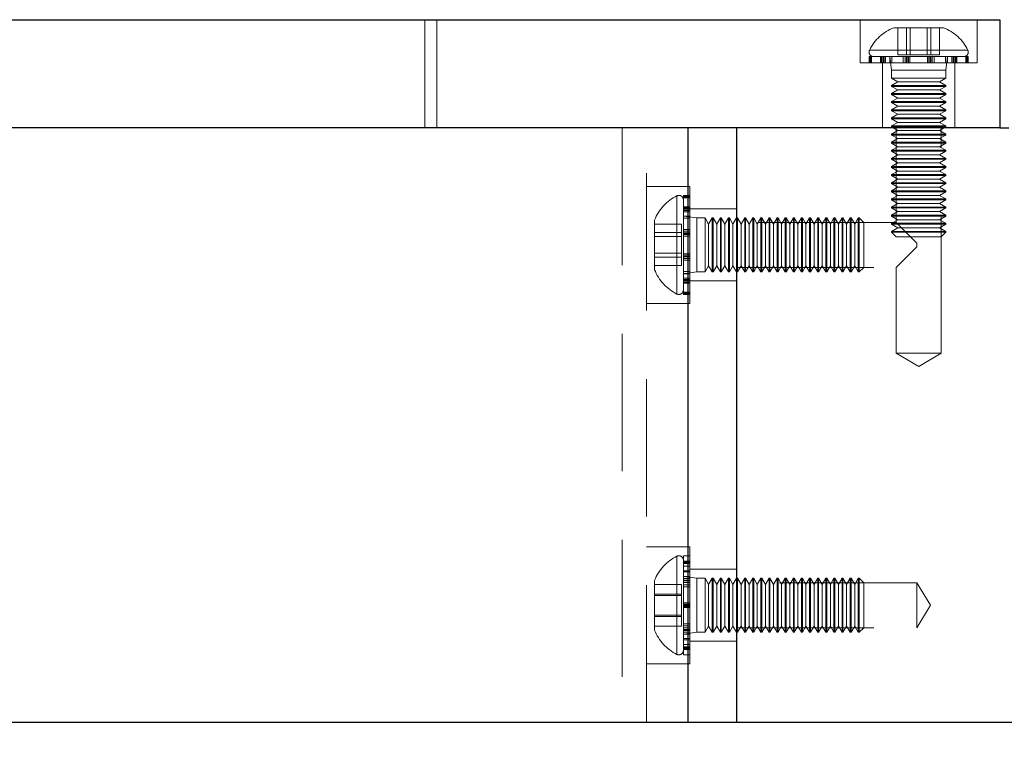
# Model space of a CAD drawing. Header units: millimetres. Extents: x 7 to 412, y 5 to 291.
# Tile 32 of 79: x 92 to 101, y 253 to 260. Entities that reach past the tile are written whole.
import ezdxf

# ---------------------------------------------------------------- set-up
doc = ezdxf.new("R2010")
doc.units = ezdxf.units.MM
doc.linetypes.add('HIDDEN', pattern=[1.905, 1.27, -0.635])
doc.styles.add('SLDTEXTSTYLE2', font='TXT', dxfattribs={"width": 0.605})
doc.dimstyles.new('SLDDIMSTYLE0', dxfattribs={"dimtxt": 2.568319, "dimasz": 3, "dimexe": 0, "dimexo": 0.0625, "dimgap": 0.64208, "dimtad": 1, "dimdec": 1, "dimlfac": 12, "dimrnd": 1e-09, "dimzin": 12, "dimdsep": 46, "dimtxsty": 'SLDTEXTSTYLE2', "dimsah": 1, "dimcen": 0.09, "dimadec": 0, "dimazin": 3, "dimtfac": 1, "dimtdec": 1, "dimtofl": 0, "dimtmove": 0, "dimatfit": 3, "dimfxl": 1, "dimfrac": 2, "dimtolj": 1, "dimtzin": 12, "dimarcsym": 0})

# ---------------------------------------------------------------- blocks, each defined once
blk = doc.blocks.new('_D')
at = {"color": 7, "linetype": 'Continuous', "lineweight": 0}
for p, q in [((83.4996, 252.3603), (83.4996, 242.3707)), ((161.2434, 252.3603), (161.2434, 242.3707)), ((161.2434, 243.3707), (83.4996, 243.3707))]:
    blk.add_line(p, q, dxfattribs=at)
at = {"color": 7, "linetype": 'Continuous', "lineweight": 18}
for points in [[(83.4996, 243.3707), (86.4996, 242.6207), (86.4996, 244.1207)], [(161.2434, 243.3707), (158.2434, 244.1207), (158.2434, 242.6207)]]:
    blk.add_solid(points, dxfattribs=at)
at = {"color": 7, "linetype": 'Continuous', "lineweight": 18, "insert": (117.9618, 246.7813), "char_height": 2.64583, "attachment_point": 1, "style": 'SLDTEXTSTYLE2'}
blk.add_mtext('932,9', dxfattribs=at)

msp = doc.modelspace()

# ---------------------------------------------------------------- linework, layer by layer
at = {"color": 7, "linetype": 'Continuous', "lineweight": 25}
for p, q in [((83.85148, 259.86032), (101.05484, 259.86032)), ((101.05484, 259.86032), (101.05484, 258.86032)), ((101.05484, 258.86032), (83.85148, 258.86032)), ((98.17376, 253.36032), (98.17376, 258.86032)), ((98.6215, 258.86032), (98.6215, 253.36032)), ((101.05484, 258.86032), (101.13817, 258.86032)), ((98.17376, 253.36032), (83.49962, 253.36032)), ((98.6215, 253.36032), (98.17376, 253.36032)), ((146.1215, 253.36032), (98.6215, 253.36032))]:
    msp.add_line(p, q, dxfattribs=at)
at = {"color": 7, "linetype": 'HIDDEN', "lineweight": 18}
for p, q in [((95.73877, 258.86032), (95.73877, 259.86032)), ((95.85071, 258.86032), (95.85071, 259.86032)), ((99.76317, 259.86032), (99.76317, 259.46032)), ((100.8465, 259.46032), (100.8465, 259.86032)), ((100.32675, 259.78532), (100.07567, 259.78532)), ((100.11327, 259.53532), (100.11327, 259.78532)), ((100.19312, 259.53532), (100.19312, 259.78532)), ((100.22499, 259.53532), (100.22499, 259.78532)), ((100.534, 259.78532), (100.32675, 259.78532)), ((100.38469, 259.53532), (100.38469, 259.78532)), ((100.41656, 259.53532), (100.41656, 259.78532)), ((100.49641, 259.53532), (100.49641, 259.78532)), ((99.86416, 259.51865), (99.8465, 259.51865)), ((99.8465, 259.51865), (99.8465, 259.46032)), ((100.75691, 259.57852), (99.85277, 259.57852)), ((99.85644, 259.46032), (99.85644, 259.51865)), ((99.86021, 259.46032), (99.86021, 259.51865)), ((99.86416, 259.46032), (99.86416, 259.51865)), ((99.86905, 259.51865), (99.86416, 259.51865)), ((99.86905, 259.46032), (99.86905, 259.51865)), ((99.98618, 259.51865), (99.86905, 259.51865)), ((99.95163, 259.46032), (99.95163, 259.51865)), ((99.95818, 259.46032), (99.95818, 259.51865)), ((99.96398, 259.46032), (99.96398, 259.51865)), ((99.9754, 259.46032), (99.9754, 259.51865)), ((99.98618, 259.46032), (99.98618, 259.51865)), ((99.99843, 259.51865), (99.98618, 259.51865)), ((99.99843, 259.46032), (99.99843, 259.51865)), ((100.19359, 259.51865), (99.99843, 259.51865)), ((100.03817, 259.51865), (100.03817, 259.46032)), ((100.03817, 259.51865), (100.05484, 259.39365)), ((100.03972, 259.46032), (100.03972, 259.51865)), ((100.05761, 259.46032), (100.05761, 259.51865)), ((100.11327, 259.53532), (100.22499, 259.53532)), ((100.16285, 259.46032), (100.16285, 259.51865)), ((100.17887, 259.46032), (100.17887, 259.51865)), ((100.19359, 259.46032), (100.19359, 259.51865)), ((100.2065, 259.51865), (100.19359, 259.51865)), ((100.19885, 259.46032), (100.19885, 259.51865)), ((100.20992, 259.46032), (100.20992, 259.51865)), ((100.43081, 259.51865), (100.20992, 259.51865)), ((100.22329, 259.46032), (100.22329, 259.51865)), ((100.22499, 259.53532), (100.41656, 259.53532)), ((100.38638, 259.46032), (100.38638, 259.51865)), ((100.39976, 259.46032), (100.39976, 259.51865)), ((100.41082, 259.46032), (100.41082, 259.51865)), ((100.41609, 259.46032), (100.41609, 259.51865)), ((100.41656, 259.53532), (100.49641, 259.53532)), ((100.43081, 259.46032), (100.43081, 259.51865)), ((100.44683, 259.51865), (100.43118, 259.51865)), ((100.44683, 259.46032), (100.44683, 259.51865)), ((100.63427, 259.51865), (100.44683, 259.51865)), ((100.55206, 259.46032), (100.55206, 259.51865)), ((100.55484, 259.39365), (100.5715, 259.51865)), ((100.56995, 259.46032), (100.56995, 259.51865)), ((100.5715, 259.46032), (100.5715, 259.51865)), ((100.61124, 259.46032), (100.61124, 259.51865)), ((100.6235, 259.46032), (100.6235, 259.51865)), ((100.63427, 259.46032), (100.63427, 259.51865)), ((100.6457, 259.51865), (100.63427, 259.51865)), ((100.6457, 259.46032), (100.6457, 259.51865)), ((100.74947, 259.51865), (100.6457, 259.51865)), ((100.6515, 259.46032), (100.6515, 259.51865)), ((100.65805, 259.46032), (100.65805, 259.51865)), ((100.74062, 259.46032), (100.74062, 259.51865)), ((100.74552, 259.46032), (100.74552, 259.51865)), ((100.74947, 259.46032), (100.74947, 259.51865)), ((100.75323, 259.51865), (100.74947, 259.51865)), ((100.75323, 259.46032), (100.75323, 259.51865)), ((100.76317, 259.51865), (100.75323, 259.51865)), ((100.76317, 259.46032), (100.76317, 259.51865)), ((99.76317, 259.46032), (100.8465, 259.46032)), ((99.9715, 259.46032), (99.9715, 258.86032)), ((100.63817, 258.86032), (100.63817, 259.46032)), ((100.32874, 259.39365), (100.05484, 259.39365)), ((100.05484, 259.39365), (100.05484, 259.31865)), ((100.55484, 259.39365), (100.32874, 259.39365)), ((100.55484, 259.31865), (100.55484, 259.39365)), ((100.05484, 259.31865), (100.55484, 259.31865)), ((100.05484, 259.31865), (100.11257, 259.28532)), ((100.11257, 259.28532), (100.05484, 259.25198)), ((100.05484, 259.25198), (100.55484, 259.25198)), ((100.05484, 259.25198), (100.05484, 259.24365)), ((100.05484, 259.24365), (100.55484, 259.24365)), ((100.05484, 259.24365), (100.11257, 259.21032)), ((100.11257, 259.28532), (100.4971, 259.28532)), ((100.4971, 259.28532), (100.55484, 259.31865)), ((100.55484, 259.25198), (100.4971, 259.28532)), ((100.4971, 259.21032), (100.55484, 259.24365)), ((100.55484, 259.24365), (100.55484, 259.25198)), ((100.11257, 259.21032), (100.05484, 259.17698)), ((100.05484, 259.17698), (100.55484, 259.17698)), ((100.05484, 259.17698), (100.05484, 259.16865)), ((100.05484, 259.16865), (100.55484, 259.16865)), ((100.05484, 259.16865), (100.11257, 259.13532)), ((100.11257, 259.21032), (100.4971, 259.21032)), ((100.55484, 259.17698), (100.4971, 259.21032)), ((100.4971, 259.13532), (100.55484, 259.16865)), ((100.55484, 259.16865), (100.55484, 259.17698)), ((100.11257, 259.13532), (100.05484, 259.10198)), ((100.05484, 259.10198), (100.55484, 259.10198)), ((100.05484, 259.10198), (100.05484, 259.09365)), ((100.05484, 259.09365), (100.55484, 259.09365)), ((100.05484, 259.09365), (100.11257, 259.06032)), ((100.11257, 259.06032), (100.05484, 259.02698)), ((100.11257, 259.13532), (100.4971, 259.13532)), ((100.11257, 259.06032), (100.4971, 259.06032)), ((100.55484, 259.10198), (100.4971, 259.13532)), ((100.4971, 259.06032), (100.55484, 259.09365)), ((100.55484, 259.02698), (100.4971, 259.06032)), ((100.55484, 259.09365), (100.55484, 259.10198)), ((100.05484, 259.02698), (100.55484, 259.02698)), ((100.05484, 259.02698), (100.05484, 259.01865)), ((100.05484, 259.01865), (100.55484, 259.01865)), ((100.05484, 259.01865), (100.11257, 258.98532)), ((100.11257, 258.98532), (100.05484, 258.95198)), ((100.11257, 258.98532), (100.4971, 258.98532)), ((100.4971, 258.98532), (100.55484, 259.01865)), ((100.55484, 258.95198), (100.4971, 258.98532)), ((100.55484, 259.01865), (100.55484, 259.02698)), ((100.05484, 258.95198), (100.55484, 258.95198)), ((100.05484, 258.95198), (100.05484, 258.94365)), ((100.05484, 258.94365), (100.55484, 258.94365)), ((100.05484, 258.94365), (100.11257, 258.91032)), ((100.11257, 258.91032), (100.05484, 258.87698)), ((100.05484, 258.87698), (100.55484, 258.87698)), ((100.05484, 258.87698), (100.05484, 258.86865)), ((100.11257, 258.91032), (100.4971, 258.91032)), ((100.4971, 258.91032), (100.55484, 258.94365)), ((100.55484, 258.87698), (100.4971, 258.91032)), ((100.55484, 258.94365), (100.55484, 258.95198)), ((100.55484, 258.86865), (100.55484, 258.87698)), ((97.5643, 258.86032), (97.5643, 253.36032)), ((97.78817, 253.36032), (97.78817, 258.86032)), ((98.17376, 258.86032), (98.17376, 253.36032)), ((100.05484, 258.86865), (100.55484, 258.86865)), ((100.05484, 258.86865), (100.11257, 258.83532)), ((100.11257, 258.83532), (100.05484, 258.80198)), ((100.05484, 258.80198), (100.55484, 258.80198)), ((100.05484, 258.80198), (100.05484, 258.79365)), ((100.05484, 258.79365), (100.55484, 258.79365)), ((100.05484, 258.79365), (100.11257, 258.76032)), ((100.0965, 258.86032), (100.0965, 257.98532)), ((100.11257, 258.83532), (100.4971, 258.83532)), ((100.4971, 258.83532), (100.55484, 258.86865)), ((100.55484, 258.80198), (100.4971, 258.83532)), ((100.4971, 258.76032), (100.55484, 258.79365)), ((100.51317, 256.77698), (100.51317, 258.86032)), ((100.55484, 258.79365), (100.55484, 258.80198)), ((100.11257, 258.76032), (100.05484, 258.72698)), ((100.05484, 258.72698), (100.55484, 258.72698)), ((100.05484, 258.72698), (100.05484, 258.71865)), ((100.05484, 258.71865), (100.55484, 258.71865)), ((100.05484, 258.71865), (100.11257, 258.68532)), ((100.11257, 258.76032), (100.4971, 258.76032)), ((100.55484, 258.72698), (100.4971, 258.76032)), ((100.4971, 258.68532), (100.55484, 258.71865)), ((100.55484, 258.71865), (100.55484, 258.72698)), ((100.11257, 258.68532), (100.05484, 258.65198)), ((100.05484, 258.65198), (100.55484, 258.65198)), ((100.05484, 258.65198), (100.05484, 258.64365)), ((100.05484, 258.64365), (100.55484, 258.64365)), ((100.05484, 258.64365), (100.11257, 258.61032)), ((100.11257, 258.61032), (100.05484, 258.57698)), ((100.11257, 258.68532), (100.4971, 258.68532)), ((100.11257, 258.61032), (100.4971, 258.61032)), ((100.55484, 258.65198), (100.4971, 258.68532)), ((100.4971, 258.61032), (100.55484, 258.64365)), ((100.55484, 258.57698), (100.4971, 258.61032)), ((100.55484, 258.64365), (100.55484, 258.65198)), ((100.05484, 258.57698), (100.55484, 258.57698)), ((100.05484, 258.57698), (100.05484, 258.56865)), ((100.05484, 258.56865), (100.55484, 258.56865)), ((100.05484, 258.56865), (100.11257, 258.53532)), ((100.11257, 258.53532), (100.05484, 258.50198)), ((100.11257, 258.53532), (100.4971, 258.53532)), ((100.4971, 258.53532), (100.55484, 258.56865)), ((100.55484, 258.50198), (100.4971, 258.53532)), ((100.55484, 258.56865), (100.55484, 258.57698)), ((100.05484, 258.50198), (100.55484, 258.50198)), ((100.05484, 258.50198), (100.05484, 258.49365)), ((100.05484, 258.49365), (100.55484, 258.49365)), ((100.05484, 258.49365), (100.11257, 258.46032)), ((100.11257, 258.46032), (100.05484, 258.42698)), ((100.05484, 258.42698), (100.55484, 258.42698)), ((100.05484, 258.42698), (100.05484, 258.41865)), ((100.11257, 258.46032), (100.4971, 258.46032)), ((100.4971, 258.46032), (100.55484, 258.49365)), ((100.55484, 258.42698), (100.4971, 258.46032)), ((100.55484, 258.49365), (100.55484, 258.50198)), ((100.55484, 258.41865), (100.55484, 258.42698)), ((100.05484, 258.41865), (100.55484, 258.41865)), ((100.05484, 258.41865), (100.11257, 258.38532)), ((100.11257, 258.38532), (100.05484, 258.35198)), ((100.05484, 258.35198), (100.55484, 258.35198)), ((100.05484, 258.35198), (100.05484, 258.34365)), ((100.05484, 258.34365), (100.55484, 258.34365)), ((100.05484, 258.34365), (100.11257, 258.31032)), ((100.11257, 258.38532), (100.4971, 258.38532)), ((100.4971, 258.38532), (100.55484, 258.41865)), ((100.55484, 258.35198), (100.4971, 258.38532)), ((100.4971, 258.31032), (100.55484, 258.34365)), ((100.55484, 258.34365), (100.55484, 258.35198)), ((98.18817, 258.31865), (97.78817, 258.31865)), ((98.18817, 257.77698), (98.18817, 258.31865)), ((100.11257, 258.31032), (100.05484, 258.27698)), ((100.05484, 258.27698), (100.55484, 258.27698)), ((100.05484, 258.27698), (100.05484, 258.26865)), ((100.05484, 258.26865), (100.55484, 258.26865)), ((100.05484, 258.26865), (100.11257, 258.23532)), ((100.11257, 258.31032), (100.4971, 258.31032)), ((100.55484, 258.27698), (100.4971, 258.31032)), ((100.4971, 258.23532), (100.55484, 258.26865)), ((100.55484, 258.26865), (100.55484, 258.27698)), ((98.06997, 258.2285), (98.06997, 257.32547)), ((98.12984, 258.23532), (98.12984, 258.22538)), ((98.18817, 258.23532), (98.12984, 258.23532)), ((98.18817, 258.22538), (98.12984, 258.22538)), ((98.12984, 258.22538), (98.12984, 258.22161)), ((98.18817, 258.22161), (98.12984, 258.22161)), ((98.12984, 258.22161), (98.12984, 258.11785)), ((98.18817, 258.21767), (98.12984, 258.21767)), ((98.18817, 258.21277), (98.12984, 258.21277)), ((100.11257, 258.23532), (100.05484, 258.20198)), ((100.05484, 258.20198), (100.55484, 258.20198)), ((100.05484, 258.20198), (100.05484, 258.19365)), ((100.05484, 258.19365), (100.55484, 258.19365)), ((100.05484, 258.19365), (100.11257, 258.16032)), ((100.11257, 258.16032), (100.05484, 258.12698)), ((100.11257, 258.23532), (100.4971, 258.23532)), ((100.11257, 258.16032), (100.4971, 258.16032)), ((100.55484, 258.20198), (100.4971, 258.23532)), ((100.4971, 258.16032), (100.55484, 258.19365)), ((100.55484, 258.12698), (100.4971, 258.16032)), ((100.55484, 258.19365), (100.55484, 258.20198)), ((98.18817, 258.13019), (98.12984, 258.13019)), ((98.18817, 258.12364), (98.12984, 258.12364)), ((98.18817, 258.11785), (98.12984, 258.11785)), ((98.12984, 258.11785), (98.12984, 258.10642)), ((98.18817, 258.10642), (98.12984, 258.10642)), ((98.12984, 258.10642), (98.12984, 257.91898)), ((98.18817, 258.09564), (98.12984, 258.09564)), ((98.18817, 258.08339), (98.12984, 258.08339)), ((98.6215, 258.11032), (98.18817, 258.11032)), ((100.05484, 258.12698), (100.55484, 258.12698)), ((100.05484, 258.12698), (100.05484, 258.11865)), ((100.05484, 258.11865), (100.55484, 258.11865)), ((100.05484, 258.11865), (100.11257, 258.08532)), ((100.11257, 258.08532), (100.05484, 258.05198)), ((100.11257, 258.08532), (100.4971, 258.08532)), ((100.4971, 258.08532), (100.55484, 258.11865)), ((100.55484, 258.05198), (100.4971, 258.08532)), ((100.55484, 258.11865), (100.55484, 258.12698)), ((97.86317, 258.00615), (97.86317, 257.592)), ((98.11317, 257.96832), (97.86317, 257.96832)), ((98.11317, 257.89058), (98.11317, 257.96832)), ((98.18817, 258.04365), (98.12984, 258.04365)), ((98.25484, 258.02698), (98.12984, 258.04365)), ((98.18817, 258.0421), (98.12984, 258.0421)), ((98.18817, 258.02421), (98.12984, 258.02421)), ((98.25484, 258.02698), (98.25484, 257.57518)), ((98.32984, 258.02698), (98.25484, 258.02698)), ((98.32984, 257.52698), (98.32984, 258.02698)), ((98.36317, 257.96925), (98.32984, 258.02698)), ((98.3965, 258.02698), (98.36317, 257.96925)), ((98.36317, 257.58472), (98.36317, 257.96925)), ((98.3965, 257.52698), (98.3965, 258.02698)), ((98.40484, 258.02698), (98.3965, 258.02698)), ((98.40484, 257.52698), (98.40484, 258.02698)), ((98.43817, 257.96925), (98.40484, 258.02698)), ((98.4715, 258.02698), (98.43817, 257.96925)), ((98.43817, 257.58472), (98.43817, 257.96925)), ((98.4715, 257.52698), (98.4715, 258.02698)), ((98.47984, 258.02698), (98.4715, 258.02698)), ((98.47984, 257.52698), (98.47984, 258.02698)), ((98.51317, 257.96925), (98.47984, 258.02698)), ((98.5465, 258.02698), (98.51317, 257.96925)), ((98.51317, 257.58472), (98.51317, 257.96925)), ((98.5465, 257.52698), (98.5465, 258.02698)), ((98.55484, 258.02698), (98.5465, 258.02698)), ((98.55484, 257.52698), (98.55484, 258.02698)), ((98.58817, 257.96925), (98.55484, 258.02698)), ((98.6215, 258.02698), (98.58817, 257.96925)), ((98.58817, 257.58472), (98.58817, 257.96925)), ((98.62984, 258.02698), (98.6215, 258.02698)), ((100.0965, 257.98532), (98.6215, 257.98532)), ((98.62984, 257.52698), (98.62984, 258.02698)), ((98.66317, 257.96925), (98.62984, 258.02698)), ((98.6965, 258.02698), (98.66317, 257.96925)), ((98.66317, 257.58472), (98.66317, 257.96925)), ((98.6965, 257.52698), (98.6965, 258.02698)), ((98.70484, 258.02698), (98.6965, 258.02698)), ((98.70484, 257.52698), (98.70484, 258.02698)), ((98.73817, 257.96925), (98.70484, 258.02698)), ((98.7715, 258.02698), (98.73817, 257.96925)), ((98.73817, 257.58472), (98.73817, 257.96925)), ((98.7715, 257.52698), (98.7715, 258.02698)), ((98.77984, 258.02698), (98.7715, 258.02698)), ((98.77984, 257.52698), (98.77984, 258.02698)), ((98.81317, 257.96925), (98.77984, 258.02698)), ((98.8465, 258.02698), (98.81317, 257.96925)), ((98.81317, 257.58472), (98.81317, 257.96925)), ((98.8465, 257.52698), (98.8465, 258.02698)), ((98.85484, 258.02698), (98.8465, 258.02698)), ((98.85484, 257.52698), (98.85484, 258.02698)), ((98.88817, 257.96925), (98.85484, 258.02698)), ((98.9215, 258.02698), (98.88817, 257.96925)), ((98.88817, 257.58472), (98.88817, 257.96925)), ((98.9215, 257.52698), (98.9215, 258.02698)), ((98.92984, 258.02698), (98.9215, 258.02698)), ((98.92984, 257.52698), (98.92984, 258.02698)), ((98.96317, 257.96925), (98.92984, 258.02698)), ((98.9965, 258.02698), (98.96317, 257.96925)), ((98.96317, 257.58472), (98.96317, 257.96925)), ((98.9965, 257.52698), (98.9965, 258.02698)), ((99.00484, 258.02698), (98.9965, 258.02698)), ((99.00484, 257.52698), (99.00484, 258.02698)), ((99.03817, 257.96925), (99.00484, 258.02698)), ((99.0715, 258.02698), (99.03817, 257.96925)), ((99.03817, 257.58472), (99.03817, 257.96925)), ((99.0715, 257.52698), (99.0715, 258.02698)), ((99.07984, 258.02698), (99.0715, 258.02698)), ((99.07984, 257.52698), (99.07984, 258.02698)), ((99.11317, 257.96925), (99.07984, 258.02698)), ((99.1465, 258.02698), (99.11317, 257.96925)), ((99.11317, 257.58472), (99.11317, 257.96925)), ((99.1465, 257.52698), (99.1465, 258.02698)), ((99.15484, 258.02698), (99.1465, 258.02698)), ((99.15484, 257.52698), (99.15484, 258.02698)), ((99.18817, 257.96925), (99.15484, 258.02698)), ((99.2215, 258.02698), (99.18817, 257.96925)), ((99.18817, 257.58472), (99.18817, 257.96925)), ((99.2215, 257.52698), (99.2215, 258.02698)), ((99.22984, 258.02698), (99.2215, 258.02698)), ((99.22984, 257.52698), (99.22984, 258.02698)), ((99.26317, 257.96925), (99.22984, 258.02698)), ((99.2965, 258.02698), (99.26317, 257.96925)), ((99.26317, 257.58472), (99.26317, 257.96925)), ((99.2965, 257.52698), (99.2965, 258.02698)), ((99.30484, 258.02698), (99.2965, 258.02698)), ((99.30484, 257.52698), (99.30484, 258.02698)), ((99.33817, 257.96925), (99.30484, 258.02698)), ((99.3715, 258.02698), (99.33817, 257.96925)), ((99.33817, 257.58472), (99.33817, 257.96925)), ((99.3715, 257.52698), (99.3715, 258.02698)), ((99.37984, 258.02698), (99.3715, 258.02698)), ((99.37984, 257.52698), (99.37984, 258.02698)), ((99.41317, 257.96925), (99.37984, 258.02698)), ((99.4465, 258.02698), (99.41317, 257.96925)), ((99.41317, 257.58472), (99.41317, 257.96925)), ((99.4465, 257.52698), (99.4465, 258.02698)), ((99.45484, 258.02698), (99.4465, 258.02698)), ((99.45484, 257.52698), (99.45484, 258.02698)), ((99.48817, 257.96925), (99.45484, 258.02698)), ((99.5215, 258.02698), (99.48817, 257.96925)), ((99.48817, 257.58472), (99.48817, 257.96925)), ((99.5215, 257.52698), (99.5215, 258.02698)), ((99.52984, 258.02698), (99.5215, 258.02698)), ((99.52984, 257.52698), (99.52984, 258.02698)), ((99.56317, 257.96925), (99.52984, 258.02698)), ((99.5965, 258.02698), (99.56317, 257.96925)), ((99.56317, 257.58472), (99.56317, 257.96925)), ((99.5965, 257.52698), (99.5965, 258.02698)), ((99.60484, 258.02698), (99.5965, 258.02698)), ((99.60484, 257.52698), (99.60484, 258.02698)), ((99.63817, 257.96925), (99.60484, 258.02698)), ((99.6715, 258.02698), (99.63817, 257.96925)), ((99.63817, 257.58472), (99.63817, 257.96925)), ((99.6715, 257.52698), (99.6715, 258.02698)), ((99.67984, 258.02698), (99.6715, 258.02698)), ((99.67984, 257.52698), (99.67984, 258.02698)), ((99.71317, 257.96925), (99.67984, 258.02698)), ((99.7465, 258.02698), (99.71317, 257.96925)), ((99.71317, 257.58472), (99.71317, 257.96925)), ((99.7465, 257.52698), (99.7465, 258.02698)), ((99.75484, 258.02698), (99.7465, 258.02698)), ((99.75484, 258.02698), (99.75484, 257.57518)), ((99.7965, 257.98532), (99.75484, 258.02698)), ((99.7965, 257.98532), (99.7965, 257.60881)), ((100.05484, 258.05198), (100.55484, 258.05198)), ((100.05484, 258.05198), (100.05484, 258.04365)), ((100.05484, 258.04365), (100.55484, 258.04365)), ((100.05484, 258.04365), (100.11257, 258.01032)), ((100.11257, 258.01032), (100.05484, 257.97698)), ((100.05484, 257.97698), (100.55484, 257.97698)), ((100.05484, 257.97698), (100.05484, 257.96865)), ((100.05484, 257.96865), (100.55484, 257.96865)), ((100.05484, 257.96865), (100.11257, 257.93532)), ((100.0965, 257.98532), (100.28817, 257.79365)), ((100.11257, 258.01032), (100.4971, 258.01032)), ((100.4971, 258.01032), (100.55484, 258.04365)), ((100.55484, 257.97698), (100.4971, 258.01032)), ((100.4971, 257.93532), (100.55484, 257.96865)), ((100.55484, 258.04365), (100.55484, 258.05198)), ((100.55484, 257.96865), (100.55484, 257.97698)), ((98.11317, 257.89058), (97.86317, 257.89058)), ((98.11317, 257.69924), (98.11317, 257.89058)), ((98.18817, 257.91898), (98.12984, 257.91898)), ((98.12984, 257.91898), (98.12984, 257.90333)), ((98.18817, 257.90295), (98.12984, 257.90295)), ((98.12984, 257.90295), (98.12984, 257.68206)), ((98.18817, 257.88823), (98.12984, 257.88823)), ((98.18817, 257.88297), (98.12984, 257.88297)), ((100.11257, 257.93532), (100.05484, 257.90198)), ((100.05484, 257.90198), (100.55484, 257.90198)), ((100.05484, 257.90198), (100.05484, 257.89365)), ((100.32874, 257.89365), (100.05484, 257.89365)), ((100.05484, 257.89365), (100.0965, 257.85198)), ((100.11257, 257.93532), (100.4971, 257.93532)), ((100.55484, 257.89365), (100.32874, 257.89365)), ((100.55484, 257.90198), (100.4971, 257.93532)), ((100.51317, 257.85198), (100.55484, 257.89365)), ((100.55484, 257.89365), (100.55484, 257.90198)), ((98.11317, 257.85473), (97.86317, 257.85473)), ((98.18817, 257.87191), (98.12984, 257.87191)), ((98.18817, 257.85853), (98.12984, 257.85853)), ((100.32476, 257.85198), (100.0965, 257.85198)), ((100.28817, 257.79365), (100.28817, 257.76032)), ((100.28817, 257.76032), (100.28817, 257.79365)), ((100.51317, 257.85198), (100.32476, 257.85198)), ((98.11317, 257.69924), (97.86317, 257.69924)), ((98.11317, 257.58565), (98.11317, 257.69924)), ((98.18817, 257.69544), (98.12984, 257.69544)), ((98.18817, 257.23532), (98.18817, 257.77698)), ((100.28817, 257.76032), (100.0965, 257.56865)), ((98.11317, 257.66339), (97.86317, 257.66339)), ((98.18817, 257.68206), (98.12984, 257.68206)), ((98.12984, 257.67865), (98.12984, 257.66574)), ((98.18817, 257.671), (98.12984, 257.671)), ((98.18817, 257.66574), (98.12984, 257.66574)), ((98.12984, 257.66574), (98.12984, 257.47058)), ((98.18817, 257.65101), (98.12984, 257.65101)), ((98.18817, 257.63499), (98.12984, 257.63499)), ((99.7965, 257.60881), (99.7965, 257.56865)), ((97.86317, 257.592), (97.86317, 257.54782)), ((98.11317, 257.58565), (97.86317, 257.58565)), ((98.18817, 257.52976), (98.12984, 257.52976)), ((98.12984, 257.51032), (98.25484, 257.52698)), ((98.18817, 257.51187), (98.12984, 257.51187)), ((98.12984, 257.51032), (98.18817, 257.51032)), ((98.25484, 257.57518), (98.25484, 257.52698)), ((98.25484, 257.52698), (98.32984, 257.52698)), ((98.32984, 257.52698), (98.36317, 257.58472)), ((98.36317, 257.58472), (98.3965, 257.52698)), ((98.3965, 257.52698), (98.40484, 257.52698)), ((98.40484, 257.52698), (98.43817, 257.58472)), ((98.43817, 257.58472), (98.4715, 257.52698)), ((98.4715, 257.52698), (98.47984, 257.52698)), ((98.47984, 257.52698), (98.51317, 257.58472)), ((98.51317, 257.58472), (98.5465, 257.52698)), ((98.5465, 257.52698), (98.55484, 257.52698)), ((98.55484, 257.52698), (98.58817, 257.58472)), ((98.58817, 257.58472), (98.6215, 257.52698)), ((98.6215, 257.56865), (100.0965, 257.56865)), ((98.6215, 257.52698), (98.62984, 257.52698)), ((98.62984, 257.52698), (98.66317, 257.58472)), ((98.66317, 257.58472), (98.6965, 257.52698)), ((98.6965, 257.52698), (98.70484, 257.52698)), ((98.70484, 257.52698), (98.73817, 257.58472)), ((98.73817, 257.58472), (98.7715, 257.52698)), ((98.7715, 257.52698), (98.77984, 257.52698)), ((98.77984, 257.52698), (98.81317, 257.58472)), ((98.81317, 257.58472), (98.8465, 257.52698)), ((98.8465, 257.52698), (98.85484, 257.52698)), ((98.85484, 257.52698), (98.88817, 257.58472)), ((98.88817, 257.58472), (98.9215, 257.52698)), ((98.9215, 257.52698), (98.92984, 257.52698)), ((98.92984, 257.52698), (98.96317, 257.58472)), ((98.96317, 257.58472), (98.9965, 257.52698)), ((98.9965, 257.52698), (99.00484, 257.52698)), ((99.00484, 257.52698), (99.03817, 257.58472)), ((99.03817, 257.58472), (99.0715, 257.52698)), ((99.0715, 257.52698), (99.07984, 257.52698)), ((99.07984, 257.52698), (99.11317, 257.58472)), ((99.11317, 257.58472), (99.1465, 257.52698)), ((99.1465, 257.52698), (99.15484, 257.52698)), ((99.15484, 257.52698), (99.18817, 257.58472)), ((99.18817, 257.58472), (99.2215, 257.52698)), ((99.2215, 257.52698), (99.22984, 257.52698)), ((99.22984, 257.52698), (99.26317, 257.58472)), ((99.26317, 257.58472), (99.2965, 257.52698)), ((99.2965, 257.52698), (99.30484, 257.52698)), ((99.30484, 257.52698), (99.33817, 257.58472)), ((99.33817, 257.58472), (99.3715, 257.52698)), ((99.3715, 257.52698), (99.37984, 257.52698)), ((99.37984, 257.52698), (99.41317, 257.58472)), ((99.41317, 257.58472), (99.4465, 257.52698)), ((99.4465, 257.52698), (99.45484, 257.52698)), ((99.45484, 257.52698), (99.48817, 257.58472)), ((99.48817, 257.58472), (99.5215, 257.52698)), ((99.5215, 257.52698), (99.52984, 257.52698)), ((99.52984, 257.52698), (99.56317, 257.58472)), ((99.56317, 257.58472), (99.5965, 257.52698)), ((99.5965, 257.52698), (99.60484, 257.52698)), ((99.60484, 257.52698), (99.63817, 257.58472)), ((99.63817, 257.58472), (99.6715, 257.52698)), ((99.6715, 257.52698), (99.67984, 257.52698)), ((99.67984, 257.52698), (99.71317, 257.58472)), ((99.71317, 257.58472), (99.7465, 257.52698)), ((99.7465, 257.52698), (99.75484, 257.52698)), ((99.75484, 257.57518), (99.75484, 257.52698)), ((99.75484, 257.52698), (99.7965, 257.56865)), ((100.0965, 257.56865), (100.0965, 256.77698)), ((98.18817, 257.47058), (98.12984, 257.47058)), ((98.12984, 257.47058), (98.12984, 257.45833)), ((98.18817, 257.45833), (98.12984, 257.45833)), ((98.12984, 257.45833), (98.12984, 257.3412)), ((98.18817, 257.44755), (98.12984, 257.44755)), ((98.18817, 257.43612), (98.12984, 257.43612)), ((98.18817, 257.43032), (98.12984, 257.43032)), ((98.18817, 257.42378), (98.12984, 257.42378)), ((98.18817, 257.44365), (98.6215, 257.44365)), ((98.18817, 257.3412), (98.12984, 257.3412)), ((98.12984, 257.3412), (98.12984, 257.3363)), ((98.18817, 257.3363), (98.12984, 257.3363)), ((98.12984, 257.3363), (98.12984, 257.31865)), ((98.18817, 257.33236), (98.12984, 257.33236)), ((98.18817, 257.32859), (98.12984, 257.32859)), ((98.12984, 257.31865), (98.18817, 257.31865)), ((97.78817, 257.23532), (98.18817, 257.23532)), ((100.0965, 256.77698), (100.51317, 256.77698)), ((100.0965, 256.77698), (100.30484, 256.65181)), ((100.30484, 256.65181), (100.51317, 256.77698)), ((98.18817, 254.98532), (97.78817, 254.98532)), ((98.18817, 254.44365), (98.18817, 254.98532)), ((98.06997, 254.89749), (98.06997, 253.98982)), ((98.12984, 254.90195), (98.18817, 254.90195)), ((98.12984, 254.8511), (98.12984, 254.90195)), ((98.12984, 254.90146), (98.18817, 254.90146)), ((98.12984, 254.8511), (98.18817, 254.8511)), ((98.12984, 254.84316), (98.12984, 254.8511)), ((98.12984, 254.84316), (98.18817, 254.84316)), ((98.12984, 254.69157), (98.12984, 254.84316)), ((98.12984, 254.83795), (98.18817, 254.83795)), ((98.12984, 254.82915), (98.18817, 254.82915)), ((98.12984, 254.80599), (98.18817, 254.80599)), ((98.12984, 254.76282), (98.18817, 254.76282)), ((98.12984, 254.75208), (98.18817, 254.75208)), ((98.18817, 254.71032), (98.12984, 254.71032)), ((98.25484, 254.69365), (98.12984, 254.71032)), ((98.12984, 254.69157), (98.18817, 254.69157)), ((98.12984, 254.67731), (98.12984, 254.69157)), ((98.6215, 254.77698), (98.18817, 254.77698)), ((98.25484, 254.69365), (98.25484, 254.22264)), ((98.32984, 254.69365), (98.25484, 254.69365)), ((98.32984, 254.19365), (98.32984, 254.69365)), ((98.36317, 254.63592), (98.32984, 254.69365)), ((98.3965, 254.69365), (98.36317, 254.63592)), ((98.3965, 254.19365), (98.3965, 254.69365)), ((98.40484, 254.69365), (98.3965, 254.69365)), ((98.40484, 254.19365), (98.40484, 254.69365)), ((98.43817, 254.63592), (98.40484, 254.69365)), ((98.4715, 254.69365), (98.43817, 254.63592)), ((98.4715, 254.19365), (98.4715, 254.69365)), ((98.47984, 254.69365), (98.4715, 254.69365)), ((98.47984, 254.19365), (98.47984, 254.69365)), ((98.51317, 254.63592), (98.47984, 254.69365)), ((98.5465, 254.69365), (98.51317, 254.63592)), ((98.5465, 254.19365), (98.5465, 254.69365)), ((98.55484, 254.69365), (98.5465, 254.69365)), ((98.55484, 254.19365), (98.55484, 254.69365)), ((98.58817, 254.63592), (98.55484, 254.69365)), ((98.6215, 254.69365), (98.58817, 254.63592)), ((98.62984, 254.69365), (98.6215, 254.69365)), ((98.62984, 254.19365), (98.62984, 254.69365)), ((98.66317, 254.63592), (98.62984, 254.69365)), ((98.6965, 254.69365), (98.66317, 254.63592)), ((98.6965, 254.19365), (98.6965, 254.69365)), ((98.70484, 254.69365), (98.6965, 254.69365)), ((98.70484, 254.19365), (98.70484, 254.69365)), ((98.73817, 254.63592), (98.70484, 254.69365)), ((98.7715, 254.69365), (98.73817, 254.63592)), ((98.7715, 254.19365), (98.7715, 254.69365)), ((98.77984, 254.69365), (98.7715, 254.69365)), ((98.77984, 254.19365), (98.77984, 254.69365)), ((98.81317, 254.63592), (98.77984, 254.69365)), ((98.8465, 254.69365), (98.81317, 254.63592)), ((98.8465, 254.19365), (98.8465, 254.69365)), ((98.85484, 254.69365), (98.8465, 254.69365)), ((98.85484, 254.19365), (98.85484, 254.69365)), ((98.88817, 254.63592), (98.85484, 254.69365)), ((98.9215, 254.69365), (98.88817, 254.63592)), ((98.9215, 254.19365), (98.9215, 254.69365)), ((98.92984, 254.69365), (98.9215, 254.69365)), ((98.92984, 254.19365), (98.92984, 254.69365)), ((98.96317, 254.63592), (98.92984, 254.69365)), ((98.9965, 254.69365), (98.96317, 254.63592)), ((98.9965, 254.19365), (98.9965, 254.69365)), ((99.00484, 254.69365), (98.9965, 254.69365)), ((99.00484, 254.19365), (99.00484, 254.69365)), ((99.03817, 254.63592), (99.00484, 254.69365)), ((99.0715, 254.69365), (99.03817, 254.63592)), ((99.0715, 254.19365), (99.0715, 254.69365)), ((99.07984, 254.69365), (99.0715, 254.69365)), ((99.07984, 254.19365), (99.07984, 254.69365)), ((99.11317, 254.63592), (99.07984, 254.69365)), ((99.1465, 254.69365), (99.11317, 254.63592)), ((99.1465, 254.19365), (99.1465, 254.69365)), ((99.15484, 254.69365), (99.1465, 254.69365)), ((99.15484, 254.19365), (99.15484, 254.69365)), ((99.18817, 254.63592), (99.15484, 254.69365)), ((99.2215, 254.69365), (99.18817, 254.63592)), ((99.2215, 254.19365), (99.2215, 254.69365)), ((99.22984, 254.69365), (99.2215, 254.69365)), ((99.22984, 254.19365), (99.22984, 254.69365)), ((99.26317, 254.63592), (99.22984, 254.69365)), ((99.2965, 254.69365), (99.26317, 254.63592)), ((99.2965, 254.19365), (99.2965, 254.69365)), ((99.30484, 254.69365), (99.2965, 254.69365)), ((99.30484, 254.19365), (99.30484, 254.69365)), ((99.33817, 254.63592), (99.30484, 254.69365)), ((99.3715, 254.69365), (99.33817, 254.63592)), ((99.3715, 254.19365), (99.3715, 254.69365)), ((99.37984, 254.69365), (99.3715, 254.69365)), ((99.37984, 254.19365), (99.37984, 254.69365)), ((99.41317, 254.63592), (99.37984, 254.69365)), ((99.4465, 254.69365), (99.41317, 254.63592)), ((99.4465, 254.19365), (99.4465, 254.69365)), ((99.45484, 254.69365), (99.4465, 254.69365)), ((99.45484, 254.19365), (99.45484, 254.69365)), ((99.48817, 254.63592), (99.45484, 254.69365)), ((99.5215, 254.69365), (99.48817, 254.63592)), ((99.5215, 254.19365), (99.5215, 254.69365)), ((99.52984, 254.69365), (99.5215, 254.69365)), ((99.52984, 254.19365), (99.52984, 254.69365)), ((99.56317, 254.63592), (99.52984, 254.69365)), ((99.5965, 254.69365), (99.56317, 254.63592)), ((99.5965, 254.19365), (99.5965, 254.69365)), ((99.60484, 254.69365), (99.5965, 254.69365)), ((99.60484, 254.19365), (99.60484, 254.69365)), ((99.63817, 254.63592), (99.60484, 254.69365)), ((99.6715, 254.69365), (99.63817, 254.63592)), ((99.6715, 254.19365), (99.6715, 254.69365)), ((99.67984, 254.69365), (99.6715, 254.69365)), ((99.67984, 254.19365), (99.67984, 254.69365)), ((99.71317, 254.63592), (99.67984, 254.69365)), ((99.7465, 254.69365), (99.71317, 254.63592)), ((99.7465, 254.19365), (99.7465, 254.69365)), ((99.75484, 254.69365), (99.7465, 254.69365)), ((99.75484, 254.69365), (99.75484, 254.22264)), ((99.7965, 254.65198), (99.75484, 254.69365)), ((97.86317, 254.67282), (97.86317, 254.24106)), ((98.11317, 254.63597), (97.86317, 254.63597)), ((98.11317, 254.53361), (98.11317, 254.63597)), ((98.12984, 254.67731), (98.18817, 254.67731)), ((98.12984, 254.4656), (98.12984, 254.67731)), ((98.12984, 254.6683), (98.18817, 254.6683)), ((98.12984, 254.65354), (98.18817, 254.65354)), ((98.12984, 254.63412), (98.18817, 254.63412)), ((98.12984, 254.61552), (98.18817, 254.61552)), ((98.36317, 254.25139), (98.36317, 254.63592)), ((98.43817, 254.25139), (98.43817, 254.63592)), ((98.51317, 254.25139), (98.51317, 254.63592)), ((98.58817, 254.25139), (98.58817, 254.63592)), ((100.28817, 254.65198), (98.6215, 254.65198)), ((98.66317, 254.25139), (98.66317, 254.63592)), ((98.73817, 254.25139), (98.73817, 254.63592)), ((98.81317, 254.25139), (98.81317, 254.63592)), ((98.88817, 254.25139), (98.88817, 254.63592)), ((98.96317, 254.25139), (98.96317, 254.63592)), ((99.03817, 254.25139), (99.03817, 254.63592)), ((99.11317, 254.25139), (99.11317, 254.63592)), ((99.18817, 254.25139), (99.18817, 254.63592)), ((99.26317, 254.25139), (99.26317, 254.63592)), ((99.33817, 254.25139), (99.33817, 254.63592)), ((99.41317, 254.25139), (99.41317, 254.63592)), ((99.48817, 254.25139), (99.48817, 254.63592)), ((99.56317, 254.25139), (99.56317, 254.63592)), ((99.63817, 254.25139), (99.63817, 254.63592)), ((99.71317, 254.25139), (99.71317, 254.63592)), ((99.7965, 254.65198), (99.7965, 254.25948)), ((100.28817, 254.44365), (100.28817, 254.65198)), ((100.41335, 254.44365), (100.28817, 254.65198)), ((98.11317, 254.54601), (97.86317, 254.54601)), ((98.11317, 254.53361), (97.86317, 254.53361)), ((98.11317, 254.34129), (98.11317, 254.53361)), ((98.12984, 254.4656), (98.18817, 254.4656)), ((98.12984, 254.46073), (98.12984, 254.4656)), ((98.12984, 254.4656), (98.12984, 254.45439)), ((98.12984, 254.45439), (98.18817, 254.45439)), ((98.12984, 254.44886), (98.12984, 254.45126)), ((98.12984, 254.44886), (98.18817, 254.44886)), ((98.12984, 254.23376), (98.12984, 254.44886)), ((98.12984, 254.43845), (98.18817, 254.43845)), ((98.12984, 254.43291), (98.18817, 254.43291)), ((98.12984, 254.4217), (98.18817, 254.4217)), ((98.18817, 253.90198), (98.18817, 254.44365)), ((100.28817, 254.23532), (100.28817, 254.44365)), ((100.28817, 254.23532), (100.41335, 254.44365)), ((98.11317, 254.35369), (97.86317, 254.35369)), ((98.11317, 254.34129), (97.86317, 254.34129)), ((98.11317, 254.25133), (98.11317, 254.34129)), ((98.11317, 254.25133), (97.86317, 254.25133)), ((97.86317, 254.24106), (97.86317, 254.21448)), ((98.12984, 254.27178), (98.18817, 254.27178)), ((98.12984, 254.25318), (98.18817, 254.25318)), ((98.12984, 254.23376), (98.18817, 254.23376)), ((98.12984, 254.21901), (98.12984, 254.23376)), ((98.32984, 254.19365), (98.36317, 254.25139)), ((98.36317, 254.25139), (98.3965, 254.19365)), ((98.40484, 254.19365), (98.43817, 254.25139)), ((98.43817, 254.25139), (98.4715, 254.19365)), ((98.47984, 254.19365), (98.51317, 254.25139)), ((98.51317, 254.25139), (98.5465, 254.19365)), ((98.55484, 254.19365), (98.58817, 254.25139)), ((98.58817, 254.25139), (98.6215, 254.19365)), ((98.6215, 254.23532), (100.28817, 254.23532)), ((98.62984, 254.19365), (98.66317, 254.25139)), ((98.66317, 254.25139), (98.6965, 254.19365)), ((98.70484, 254.19365), (98.73817, 254.25139)), ((98.73817, 254.25139), (98.7715, 254.19365)), ((98.77984, 254.19365), (98.81317, 254.25139)), ((98.81317, 254.25139), (98.8465, 254.19365)), ((98.85484, 254.19365), (98.88817, 254.25139)), ((98.88817, 254.25139), (98.9215, 254.19365)), ((98.92984, 254.19365), (98.96317, 254.25139)), ((98.96317, 254.25139), (98.9965, 254.19365)), ((99.00484, 254.19365), (99.03817, 254.25139)), ((99.03817, 254.25139), (99.0715, 254.19365)), ((99.07984, 254.19365), (99.11317, 254.25139)), ((99.11317, 254.25139), (99.1465, 254.19365)), ((99.15484, 254.19365), (99.18817, 254.25139)), ((99.18817, 254.25139), (99.2215, 254.19365)), ((99.22984, 254.19365), (99.26317, 254.25139)), ((99.26317, 254.25139), (99.2965, 254.19365)), ((99.30484, 254.19365), (99.33817, 254.25139)), ((99.33817, 254.25139), (99.3715, 254.19365)), ((99.37984, 254.19365), (99.41317, 254.25139)), ((99.41317, 254.25139), (99.4465, 254.19365)), ((99.45484, 254.19365), (99.48817, 254.25139)), ((99.48817, 254.25139), (99.5215, 254.19365)), ((99.52984, 254.19365), (99.56317, 254.25139)), ((99.56317, 254.25139), (99.5965, 254.19365)), ((99.60484, 254.19365), (99.63817, 254.25139)), ((99.63817, 254.25139), (99.6715, 254.19365)), ((99.67984, 254.19365), (99.71317, 254.25139)), ((99.71317, 254.25139), (99.7465, 254.19365)), ((99.75484, 254.19365), (99.7965, 254.23532)), ((99.7965, 254.25948), (99.7965, 254.23532)), ((98.12984, 254.21901), (98.18817, 254.21901)), ((98.12984, 254.05815), (98.12984, 254.21901)), ((98.12984, 254.20999), (98.18817, 254.20999)), ((98.12984, 254.19574), (98.18817, 254.19574)), ((98.12984, 254.17698), (98.25484, 254.19365)), ((98.12984, 254.17698), (98.18817, 254.17698)), ((98.25484, 254.22264), (98.25484, 254.19365)), ((98.25484, 254.19365), (98.32984, 254.19365)), ((98.3965, 254.19365), (98.40484, 254.19365)), ((98.4715, 254.19365), (98.47984, 254.19365)), ((98.5465, 254.19365), (98.55484, 254.19365)), ((98.6215, 254.19365), (98.62984, 254.19365)), ((98.6965, 254.19365), (98.70484, 254.19365)), ((98.7715, 254.19365), (98.77984, 254.19365)), ((98.8465, 254.19365), (98.85484, 254.19365)), ((98.9215, 254.19365), (98.92984, 254.19365)), ((98.9965, 254.19365), (99.00484, 254.19365)), ((99.0715, 254.19365), (99.07984, 254.19365)), ((99.1465, 254.19365), (99.15484, 254.19365)), ((99.2215, 254.19365), (99.22984, 254.19365)), ((99.2965, 254.19365), (99.30484, 254.19365)), ((99.3715, 254.19365), (99.37984, 254.19365)), ((99.4465, 254.19365), (99.45484, 254.19365)), ((99.5215, 254.19365), (99.52984, 254.19365)), ((99.5965, 254.19365), (99.60484, 254.19365)), ((99.6715, 254.19365), (99.67984, 254.19365)), ((99.7465, 254.19365), (99.75484, 254.19365)), ((99.75484, 254.22264), (99.75484, 254.19365)), ((98.12984, 254.13523), (98.18817, 254.13523)), ((98.12984, 254.12448), (98.18817, 254.12448)), ((98.12984, 254.08131), (98.18817, 254.08131)), ((98.12984, 254.05815), (98.18817, 254.05815)), ((98.12984, 254.04935), (98.12984, 254.05815)), ((98.18817, 254.11032), (98.6215, 254.11032)), ((98.12984, 254.04935), (98.18817, 254.04935)), ((98.12984, 253.98584), (98.12984, 254.04935)), ((98.12984, 254.04415), (98.18817, 254.04415)), ((98.12984, 254.0362), (98.18817, 254.0362)), ((98.12984, 253.98584), (98.18817, 253.98584)), ((98.12984, 253.98535), (98.12984, 253.98584)), ((98.12984, 253.98535), (98.18817, 253.98535)), ((97.78817, 253.90198), (98.18817, 253.90198))]:
    msp.add_line(p, q, dxfattribs=at)
for centre, radius, start, end in [((100.22551, 259.39653), 0.41667, 111.076336, 154.101378), ((100.38417, 259.39653), 0.41667, 25.898622, 68.923664), ((99.88817, 259.56032), 0.04167, 154.101378, 270), ((100.7215, 259.56032), 0.04167, 270, 25.898622), ((98.25196, 257.85631), 0.41667, 115.898622, 158.923664), ((98.08817, 258.19365), 0.04167, 0, 115.898622), ((98.25196, 257.69766), 0.41667, 201.076336, 244.101378), ((98.08817, 257.36032), 0.04167, 244.101378, 0), ((98.25196, 254.52298), 0.41667, 115.898622, 158.923664), ((98.08817, 254.86032), 0.04167, 0, 115.898622), ((98.25196, 254.36432), 0.41667, 201.076336, 244.101378), ((98.08817, 254.02698), 0.04167, 244.101378, 0)]:
    msp.add_arc(centre, radius, start, end, dxfattribs=at)

# ---------------------------------------------------------------- dimensions: what is measured, and where the dimension line sits
at = {"color": 7, "linetype": 'Continuous', "lineweight": 18}
dim = msp.add_linear_dim(base=(83.49962, 243.37068), p1=(161.24339, 253.36032), p2=(83.49962, 253.36032), dimstyle='SLDDIMSTYLE0', dxfattribs=at)
dim.commit()
dim.dimension.update_dxf_attribs({"geometry": '_D', "text_midpoint": (122.3715, 243.37068), "dimtype": 160})

doc.saveas('drawing.dxf')
